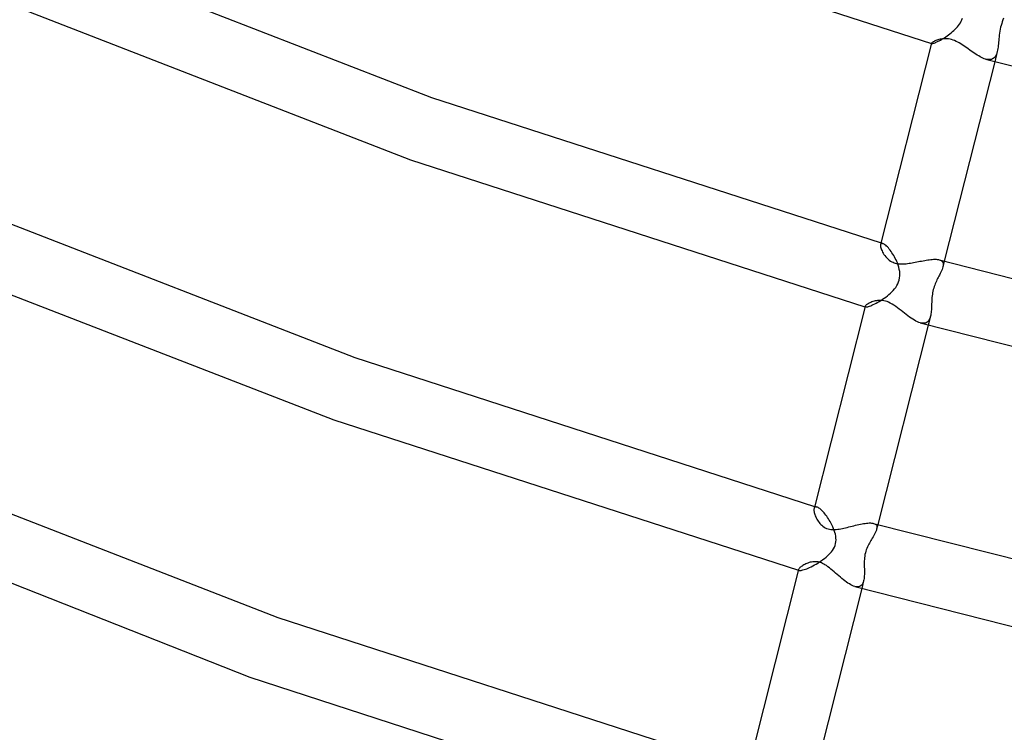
# Model space of a CAD drawing. Header units: millimetres. Extents: x -417 to 417, y -210 to 365.
# Tile 6 of 100: x -235 to -175, y -145 to -102. Entities that reach past the tile are written whole.
import ezdxf

# ---------------------------------------------------------------- set-up
doc = ezdxf.new("R2010")
doc.units = ezdxf.units.MM
doc.layers.add('HIDDEN', color=7, linetype='Continuous')
doc.layers.add('THICK', color=7, linetype='Continuous')

msp = doc.modelspace()

# ---------------------------------------------------------------- linework, layer by layer
at = {"layer": 'HIDDEN'}
for p, q in [((-177.848, -101.757), (-177.809, -101.664)), ((-175.316, -101.662), (-175.357, -101.767)), ((-178.271, -102.338), (-178.197, -102.262)), ((-178.197, -102.262), (-178.128, -102.184)), ((-178.128, -102.184), (-178.062, -102.104)), ((-178.062, -102.104), (-178, -102.021)), ((-178, -102.021), (-177.944, -101.936)), ((-177.944, -101.936), (-177.893, -101.848)), ((-177.893, -101.848), (-177.848, -101.757)), ((-175.499, -102.218), (-175.524, -102.336)), ((-175.469, -102.101), (-175.499, -102.218)), ((-175.435, -101.987), (-175.469, -102.101)), ((-175.397, -101.875), (-175.435, -101.987)), ((-175.357, -101.767), (-175.397, -101.875)), ((-179.08, -102.948), (-179.001, -102.9)), ((-179.001, -102.9), (-178.92, -102.85)), ((-178.92, -102.85), (-178.838, -102.796)), ((-178.838, -102.796), (-178.755, -102.739)), ((-178.755, -102.739), (-178.672, -102.679)), ((-178.672, -102.679), (-178.589, -102.616)), ((-178.589, -102.616), (-178.507, -102.551)), ((-178.507, -102.551), (-178.426, -102.482)), ((-178.426, -102.482), (-178.347, -102.411)), ((-178.347, -102.411), (-178.271, -102.338)), ((-175.603, -102.911), (-175.613, -103.02)), ((-175.592, -102.799), (-175.603, -102.911)), ((-175.579, -102.685), (-175.592, -102.799)), ((-175.564, -102.57), (-175.579, -102.685)), ((-175.546, -102.453), (-175.564, -102.57)), ((-175.524, -102.336), (-175.546, -102.453)), ((-179.705, -103.2), (-179.703, -103.201)), ((-179.702, -103.187), (-179.703, -103.191)), ((-179.703, -103.191), (-179.703, -103.195)), ((-179.703, -103.195), (-179.701, -103.198)), ((-179.703, -103.201), (-179.701, -103.201)), ((-179.701, -103.198), (-179.699, -103.2)), ((-179.701, -103.201), (-179.699, -103.202)), ((-179.699, -103.2), (-179.696, -103.202)), ((-179.699, -103.202), (-179.696, -103.203)), ((-179.696, -103.202), (-179.692, -103.204)), ((-179.696, -103.203), (-179.694, -103.203)), ((-179.694, -103.203), (-179.692, -103.204)), ((-179.692, -103.204), (-179.675, -103.206)), ((-179.675, -103.206), (-179.652, -103.204)), ((-179.652, -103.204), (-179.62, -103.197)), ((-179.62, -103.197), (-179.582, -103.187)), ((-179.582, -103.187), (-179.537, -103.172)), ((-179.537, -103.172), (-179.486, -103.152)), ((-179.486, -103.152), (-179.429, -103.128)), ((-179.429, -103.128), (-179.367, -103.1)), ((-179.367, -103.1), (-179.301, -103.068)), ((-179.301, -103.068), (-179.231, -103.031)), ((-179.231, -103.031), (-179.157, -102.991)), ((-179.157, -102.991), (-179.08, -102.948)), ((-175.668, -103.515), (-175.684, -103.603)), ((-175.654, -103.423), (-175.668, -103.515)), ((-175.642, -103.328), (-175.654, -103.423)), ((-175.632, -103.229), (-175.642, -103.328)), ((-175.622, -103.126), (-175.632, -103.229)), ((-175.613, -103.02), (-175.622, -103.126)), ((-175.946, -104.11), (-175.999, -104.142)), ((-175.897, -104.071), (-175.946, -104.11)), ((-175.854, -104.024), (-175.897, -104.071)), ((-175.703, -103.687), (-175.86, -104.308)), ((-175.815, -103.969), (-175.854, -104.024)), ((-175.781, -103.908), (-175.815, -103.969)), ((-175.751, -103.84), (-175.781, -103.908)), ((-175.725, -103.766), (-175.751, -103.84)), ((-175.703, -103.686), (-175.725, -103.766)), ((-175.684, -103.603), (-175.703, -103.686)), ((-176.334, -104.17), (-176.412, -104.151)), ((-176.259, -104.181), (-176.334, -104.17)), ((-176.188, -104.184), (-176.259, -104.181)), ((-176.12, -104.179), (-176.188, -104.184)), ((-176.057, -104.165), (-176.12, -104.179)), ((-175.999, -104.142), (-176.057, -104.165)), ((-182.781, -115.399), (-182.791, -115.427)), ((-182.766, -115.377), (-182.781, -115.399)), ((-182.767, -115.329), (-182.749, -115.334)), ((-182.746, -115.362), (-182.766, -115.377)), ((-182.749, -115.334), (-182.732, -115.339)), ((-182.722, -115.354), (-182.746, -115.362)), ((-182.732, -115.339), (-182.714, -115.344)), ((-182.694, -115.353), (-182.722, -115.354)), ((-182.714, -115.344), (-182.697, -115.349)), ((-182.697, -115.349), (-182.679, -115.354)), ((-182.661, -115.359), (-182.694, -115.353)), ((-182.679, -115.354), (-182.662, -115.359)), ((-182.621, -115.375), (-182.661, -115.359)), ((-182.578, -115.399), (-182.621, -115.375)), ((-182.531, -115.431), (-182.578, -115.399)), ((-182.481, -115.471), (-182.531, -115.431)), ((-182.429, -115.519), (-182.481, -115.471)), ((-182.376, -115.572), (-182.429, -115.519)), ((-182.321, -115.632), (-182.376, -115.572)), ((-182.266, -115.698), (-182.321, -115.632)), ((-182.211, -115.768), (-182.266, -115.698)), ((-182.156, -115.843), (-182.211, -115.768)), ((-182.102, -115.922), (-182.156, -115.843)), ((-182.049, -116.004), (-182.102, -115.922)), ((-181.998, -116.089), (-182.049, -116.004)), ((-181.948, -116.176), (-181.998, -116.089)), ((-181.901, -116.266), (-181.948, -116.176)), ((-181.856, -116.357), (-181.901, -116.266)), ((-181.814, -116.45), (-181.856, -116.357)), ((-181.775, -116.544), (-181.814, -116.45)), ((-181.728, -116.673), (-181.775, -116.544)), ((-181.688, -116.804), (-181.728, -116.673)), ((-179.225, -116.351), (-179.167, -116.372)), ((-179.167, -116.372), (-179.116, -116.397)), ((-179.116, -116.397), (-179.074, -116.428)), ((-179.074, -116.428), (-179.041, -116.464)), ((-179.041, -116.464), (-179.015, -116.506)), ((-179.015, -116.506), (-178.998, -116.552)), ((-178.921, -116.438), (-179.008, -116.783)), ((-178.998, -116.552), (-178.989, -116.603)), ((-178.988, -116.659), (-178.995, -116.719)), ((-178.989, -116.603), (-178.988, -116.659)), ((-181.656, -116.936), (-181.688, -116.804)), ((-181.635, -117.068), (-181.656, -116.936)), ((-181.623, -117.198), (-181.635, -117.068)), ((-181.624, -117.328), (-181.623, -117.198)), ((-179.174, -117.187), (-179.222, -117.281)), ((-179.131, -117.098), (-179.174, -117.187)), ((-179.091, -117.013), (-179.131, -117.098)), ((-179.058, -116.932), (-179.091, -117.013)), ((-179.03, -116.856), (-179.058, -116.932)), ((-179.008, -116.783), (-179.03, -116.856)), ((-178.995, -116.719), (-179.008, -116.783)), ((-181.808, -117.922), (-181.749, -117.813)), ((-181.749, -117.813), (-181.7, -117.699)), ((-181.7, -117.699), (-181.662, -117.579)), ((-181.662, -117.579), (-181.636, -117.455)), ((-181.636, -117.455), (-181.624, -117.328)), ((-179.473, -117.806), (-179.506, -117.89)), ((-179.439, -117.724), (-179.473, -117.806)), ((-179.403, -117.645), (-179.439, -117.724)), ((-179.367, -117.568), (-179.403, -117.645)), ((-179.33, -117.493), (-179.367, -117.568)), ((-179.293, -117.42), (-179.33, -117.493)), ((-179.257, -117.349), (-179.293, -117.42)), ((-179.222, -117.281), (-179.257, -117.349)), ((-182.384, -118.542), (-182.291, -118.466)), ((-182.291, -118.466), (-182.201, -118.386)), ((-182.201, -118.386), (-182.114, -118.304)), ((-182.114, -118.304), (-182.03, -118.216)), ((-182.03, -118.216), (-181.95, -118.124)), ((-181.95, -118.124), (-181.875, -118.026)), ((-181.875, -118.026), (-181.808, -117.922)), ((-179.648, -118.449), (-179.661, -118.548)), ((-179.632, -118.351), (-179.648, -118.449)), ((-179.614, -118.255), (-179.632, -118.351)), ((-179.591, -118.16), (-179.614, -118.255)), ((-179.565, -118.067), (-179.591, -118.16)), ((-179.537, -117.977), (-179.565, -118.067)), ((-179.506, -117.89), (-179.537, -117.977)), ((-183.318, -119.108), (-183.237, -119.071)), ((-183.237, -119.071), (-183.151, -119.03)), ((-183.151, -119.03), (-183.062, -118.983)), ((-183.062, -118.983), (-182.969, -118.932)), ((-182.969, -118.932), (-182.873, -118.877)), ((-182.873, -118.877), (-182.775, -118.817)), ((-182.775, -118.817), (-182.676, -118.753)), ((-182.676, -118.753), (-182.578, -118.686)), ((-182.578, -118.686), (-182.48, -118.616)), ((-182.48, -118.616), (-182.384, -118.542)), ((-179.693, -119.028), (-179.696, -119.119)), ((-179.689, -118.935), (-179.693, -119.028)), ((-179.684, -118.84), (-179.689, -118.935)), ((-179.678, -118.744), (-179.684, -118.84)), ((-179.671, -118.646), (-179.678, -118.744)), ((-179.661, -118.548), (-179.671, -118.646)), ((-183.746, -119.21), (-183.741, -119.211)), ((-183.74, -119.184), (-183.741, -119.192)), ((-183.741, -119.192), (-183.74, -119.199)), ((-183.741, -119.211), (-183.737, -119.212)), ((-183.74, -119.199), (-183.738, -119.205)), ((-183.738, -119.205), (-183.733, -119.21)), ((-183.737, -119.212), (-183.732, -119.214)), ((-183.733, -119.21), (-183.727, -119.214)), ((-183.732, -119.214), (-183.728, -119.215)), ((-183.728, -119.215), (-183.723, -119.216)), ((-183.727, -119.214), (-183.719, -119.218)), ((-183.723, -119.216), (-183.718, -119.218)), ((-183.719, -119.218), (-183.696, -119.221)), ((-183.696, -119.221), (-183.665, -119.22)), ((-183.665, -119.22), (-183.626, -119.214)), ((-183.626, -119.214), (-183.579, -119.204)), ((-183.579, -119.204), (-183.524, -119.188)), ((-183.524, -119.188), (-183.462, -119.166)), ((-183.462, -119.166), (-183.393, -119.14)), ((-183.393, -119.14), (-183.318, -119.108)), ((-179.736, -119.633), (-179.749, -119.711)), ((-179.725, -119.553), (-179.736, -119.633)), ((-179.716, -119.47), (-179.725, -119.553)), ((-179.71, -119.384), (-179.716, -119.47)), ((-179.704, -119.297), (-179.71, -119.384)), ((-179.7, -119.209), (-179.704, -119.297)), ((-179.696, -119.119), (-179.7, -119.209)), ((-180.301, -120.2), (-180.385, -120.18)), ((-180.223, -120.209), (-180.301, -120.2)), ((-180.15, -120.207), (-180.223, -120.209)), ((-180.084, -120.195), (-180.15, -120.207)), ((-180.024, -120.173), (-180.084, -120.195)), ((-179.97, -120.141), (-180.024, -120.173)), ((-179.922, -120.1), (-179.97, -120.141)), ((-179.881, -120.051), (-179.922, -120.1)), ((-179.766, -119.786), (-179.9, -120.318)), ((-179.845, -119.994), (-179.881, -120.051)), ((-179.814, -119.931), (-179.845, -119.994)), ((-179.788, -119.861), (-179.814, -119.931)), ((-179.766, -119.785), (-179.788, -119.861)), ((-179.749, -119.711), (-179.766, -119.785)), ((-186.827, -131.433), (-186.841, -131.47)), ((-186.807, -131.403), (-186.827, -131.433)), ((-186.807, -131.338), (-186.784, -131.345)), ((-186.782, -131.383), (-186.807, -131.403)), ((-186.784, -131.345), (-186.761, -131.352)), ((-186.75, -131.372), (-186.782, -131.383)), ((-186.761, -131.352), (-186.738, -131.358)), ((-186.712, -131.37), (-186.75, -131.372)), ((-186.738, -131.358), (-186.715, -131.365)), ((-186.715, -131.365), (-186.692, -131.372)), ((-186.669, -131.379), (-186.712, -131.37)), ((-186.692, -131.372), (-186.669, -131.379)), ((-186.629, -131.394), (-186.669, -131.379)), ((-186.585, -131.415), (-186.629, -131.394)), ((-186.539, -131.444), (-186.585, -131.415)), ((-186.491, -131.479), (-186.539, -131.444)), ((-186.441, -131.52), (-186.491, -131.479)), ((-186.389, -131.566), (-186.441, -131.52)), ((-186.336, -131.618), (-186.389, -131.566)), ((-186.283, -131.675), (-186.336, -131.618)), ((-186.229, -131.736), (-186.283, -131.675)), ((-186.174, -131.801), (-186.229, -131.736)), ((-186.12, -131.87), (-186.174, -131.801)), ((-186.067, -131.942), (-186.12, -131.87)), ((-186.014, -132.018), (-186.067, -131.942)), ((-185.962, -132.095), (-186.014, -132.018)), ((-185.912, -132.175), (-185.962, -132.095)), ((-185.864, -132.256), (-185.912, -132.175)), ((-185.817, -132.338), (-185.864, -132.256)), ((-185.773, -132.421), (-185.817, -132.338)), ((-185.732, -132.505), (-185.773, -132.421)), ((-185.693, -132.589), (-185.732, -132.505)), ((-185.647, -132.698), (-185.693, -132.589)), ((-185.606, -132.808), (-185.647, -132.698)), ((-185.571, -132.92), (-185.606, -132.808)), ((-183.216, -132.376), (-183.162, -132.395)), ((-183.162, -132.395), (-183.117, -132.419)), ((-183.117, -132.419), (-183.08, -132.449)), ((-183.053, -132.796), (-183.081, -132.867)), ((-183.08, -132.449), (-183.051, -132.484)), ((-183.033, -132.729), (-183.053, -132.796)), ((-183.051, -132.484), (-183.032, -132.524)), ((-182.962, -132.448), (-183.033, -132.728)), ((-183.021, -132.671), (-183.033, -132.729)), ((-183.032, -132.524), (-183.02, -132.569)), ((-183.017, -132.618), (-183.021, -132.671)), ((-183.02, -132.569), (-183.017, -132.618)), ((-185.541, -133.034), (-185.571, -132.92)), ((-185.519, -133.149), (-185.541, -133.034)), ((-185.506, -133.264), (-185.519, -133.149)), ((-185.511, -133.493), (-185.503, -133.379)), ((-185.503, -133.379), (-185.506, -133.264)), ((-183.39, -133.422), (-183.433, -133.495)), ((-183.347, -133.349), (-183.39, -133.422)), ((-183.305, -133.278), (-183.347, -133.349)), ((-183.252, -133.19), (-183.305, -133.278)), ((-183.202, -133.105), (-183.252, -133.19)), ((-183.156, -133.022), (-183.202, -133.105)), ((-183.116, -132.943), (-183.156, -133.022)), ((-183.081, -132.867), (-183.116, -132.943)), ((-185.783, -134.102), (-185.716, -134.013)), ((-185.716, -134.013), (-185.656, -133.919)), ((-185.656, -133.919), (-185.604, -133.819)), ((-185.604, -133.819), (-185.562, -133.714)), ((-185.562, -133.714), (-185.53, -133.606)), ((-185.53, -133.606), (-185.511, -133.493)), ((-183.665, -133.98), (-183.695, -134.073)), ((-183.632, -133.892), (-183.665, -133.98)), ((-183.595, -133.806), (-183.632, -133.892)), ((-183.557, -133.725), (-183.595, -133.806)), ((-183.517, -133.647), (-183.557, -133.725)), ((-183.476, -133.57), (-183.517, -133.647)), ((-183.433, -133.495), (-183.476, -133.57)), ((-186.402, -134.65), (-186.302, -134.579)), ((-186.302, -134.579), (-186.204, -134.505)), ((-186.204, -134.505), (-186.109, -134.429)), ((-186.109, -134.429), (-186.019, -134.35)), ((-186.019, -134.35), (-185.934, -134.27)), ((-185.934, -134.27), (-185.855, -134.187)), ((-185.855, -134.187), (-185.783, -134.102)), ((-183.779, -134.56), (-183.784, -134.658)), ((-183.771, -134.462), (-183.779, -134.56)), ((-183.759, -134.363), (-183.771, -134.462)), ((-183.742, -134.265), (-183.759, -134.363)), ((-183.721, -134.167), (-183.742, -134.265)), ((-183.695, -134.073), (-183.721, -134.167)), ((-187.787, -135.219), (-187.779, -135.222)), ((-187.779, -135.222), (-187.771, -135.224)), ((-187.776, -135.175), (-187.778, -135.188)), ((-187.778, -135.188), (-187.777, -135.2)), ((-187.777, -135.2), (-187.773, -135.211)), ((-187.773, -135.211), (-187.766, -135.22)), ((-187.771, -135.224), (-187.764, -135.226)), ((-187.766, -135.22), (-187.755, -135.227)), ((-187.764, -135.226), (-187.756, -135.228)), ((-187.756, -135.228), (-187.748, -135.231)), ((-187.755, -135.227), (-187.741, -135.233)), ((-187.628, -135.233), (-187.573, -135.223)), ((-187.573, -135.223), (-187.511, -135.207)), ((-187.511, -135.207), (-187.442, -135.186)), ((-187.442, -135.186), (-187.366, -135.16)), ((-187.366, -135.16), (-187.284, -135.129)), ((-187.284, -135.129), (-187.197, -135.093)), ((-187.197, -135.093), (-187.106, -135.052)), ((-187.106, -135.052), (-187.011, -135.006)), ((-187.011, -135.006), (-186.913, -134.957)), ((-186.913, -134.957), (-186.813, -134.903)), ((-186.813, -134.903), (-186.711, -134.845)), ((-186.711, -134.845), (-186.608, -134.784)), ((-186.608, -134.784), (-186.505, -134.718)), ((-186.505, -134.718), (-186.402, -134.65)), ((-183.784, -134.658), (-183.786, -134.756)), ((-183.786, -134.756), (-183.786, -134.852)), ((-183.786, -134.852), (-183.785, -134.947)), ((-183.785, -134.947), (-183.784, -135.039)), ((-183.784, -135.039), (-183.782, -135.13)), ((-183.782, -135.13), (-183.78, -135.22)), ((-183.78, -135.22), (-183.779, -135.309)), ((-187.748, -135.231), (-187.74, -135.233)), ((-187.741, -135.233), (-187.712, -135.238)), ((-187.712, -135.238), (-187.674, -135.238)), ((-187.674, -135.238), (-187.628, -135.233)), ((-183.811, -135.803), (-183.827, -135.874)), ((-183.799, -135.728), (-183.811, -135.803)), ((-183.791, -135.649), (-183.799, -135.728)), ((-183.785, -135.567), (-183.791, -135.649)), ((-183.781, -135.483), (-183.785, -135.567)), ((-183.78, -135.397), (-183.781, -135.483)), ((-183.779, -135.309), (-183.78, -135.397)), ((-184.286, -136.226), (-184.363, -136.208)), ((-184.214, -136.233), (-184.286, -136.226)), ((-184.147, -136.23), (-184.214, -136.233)), ((-184.086, -136.216), (-184.147, -136.23)), ((-184.032, -136.193), (-184.086, -136.216)), ((-183.983, -136.16), (-184.032, -136.193)), ((-183.941, -136.118), (-183.983, -136.16)), ((-183.827, -135.875), (-183.941, -136.328)), ((-183.904, -136.068), (-183.941, -136.118)), ((-183.873, -136.01), (-183.904, -136.068)), ((-183.848, -135.945), (-183.873, -136.01)), ((-183.827, -135.874), (-183.848, -135.945))]:
    msp.add_line(p, q, dxfattribs=at)
at = {"layer": 'THICK'}
for p, q in [((-206.707, -94.468), (-179.705, -103.2)), ((-233.44, -97.417), (-210.079, -106.49)), ((-234.945, -101.123), (-211.361, -110.279)), ((-179.026, -102.917), (-179.106, -102.928)), ((-178.943, -102.91), (-179.026, -102.917)), ((-178.856, -102.908), (-178.943, -102.91)), ((-178.765, -102.911), (-178.856, -102.908)), ((-178.671, -102.922), (-178.765, -102.911)), ((-179.702, -103.188), (-182.791, -115.427)), ((-179.695, -103.174), (-179.702, -103.187)), ((-179.679, -103.157), (-179.695, -103.174)), ((-179.657, -103.139), (-179.679, -103.157)), ((-179.627, -103.118), (-179.657, -103.139)), ((-179.59, -103.095), (-179.627, -103.118)), ((-179.547, -103.072), (-179.59, -103.095)), ((-179.498, -103.048), (-179.547, -103.072)), ((-179.444, -103.025), (-179.498, -103.048)), ((-179.385, -103.002), (-179.444, -103.025)), ((-179.321, -102.98), (-179.385, -103.002)), ((-179.253, -102.96), (-179.321, -102.98)), ((-179.181, -102.942), (-179.253, -102.96)), ((-179.106, -102.928), (-179.181, -102.942)), ((-178.575, -102.939), (-178.671, -102.922)), ((-178.478, -102.964), (-178.575, -102.939)), ((-178.386, -102.993), (-178.478, -102.964)), ((-178.293, -103.029), (-178.386, -102.993)), ((-178.199, -103.072), (-178.293, -103.029)), ((-178.105, -103.119), (-178.199, -103.072)), ((-178.012, -103.171), (-178.105, -103.119)), ((-177.919, -103.227), (-178.012, -103.171)), ((-177.827, -103.285), (-177.919, -103.227)), ((-177.737, -103.345), (-177.827, -103.285)), ((-177.647, -103.407), (-177.737, -103.345)), ((-177.557, -103.47), (-177.647, -103.407)), ((-177.467, -103.535), (-177.557, -103.47)), ((-177.376, -103.599), (-177.467, -103.535)), ((-177.285, -103.664), (-177.376, -103.599)), ((-177.194, -103.727), (-177.285, -103.664)), ((-177.104, -103.789), (-177.194, -103.727)), ((-177.013, -103.849), (-177.104, -103.789)), ((-176.923, -103.906), (-177.013, -103.849)), ((-176.834, -103.96), (-176.923, -103.906)), ((-176.746, -104.009), (-176.834, -103.96)), ((-176.66, -104.053), (-176.746, -104.009)), ((-176.575, -104.092), (-176.66, -104.053)), ((-176.492, -104.125), (-176.575, -104.092)), ((-175.86, -104.308), (-178.921, -116.438)), ((-176.412, -104.151), (-176.492, -104.125)), ((-176.411, -104.151), (-146.246, -111.827)), ((-210.079, -106.49), (-182.767, -115.329)), ((-211.361, -110.279), (-183.746, -119.21)), ((-238.622, -113.022), (-214.747, -122.295)), ((-182.791, -115.427), (-182.797, -115.465)), ((-182.797, -115.465), (-182.797, -115.51)), ((-182.797, -115.51), (-182.791, -115.561)), ((-182.791, -115.561), (-182.779, -115.618)), ((-182.779, -115.618), (-182.761, -115.679)), ((-182.761, -115.679), (-182.737, -115.744)), ((-182.737, -115.744), (-182.708, -115.812)), ((-182.708, -115.812), (-182.674, -115.882)), ((-182.674, -115.882), (-182.634, -115.954)), ((-182.634, -115.954), (-182.588, -116.025)), ((-182.588, -116.025), (-182.537, -116.097)), ((-182.537, -116.097), (-182.48, -116.169)), ((-182.48, -116.169), (-182.415, -116.24)), ((-182.415, -116.24), (-182.344, -116.309)), ((-182.344, -116.309), (-182.266, -116.372)), ((-182.266, -116.372), (-182.188, -116.426)), ((-182.188, -116.426), (-182.112, -116.469)), ((-182.112, -116.469), (-182.039, -116.504)), ((-182.039, -116.504), (-181.971, -116.531)), ((-181.971, -116.531), (-181.908, -116.551)), ((-181.908, -116.551), (-181.833, -116.57)), ((-181.833, -116.57), (-181.756, -116.584)), ((-181.756, -116.584), (-181.676, -116.594)), ((-181.676, -116.594), (-181.595, -116.6)), ((-181.595, -116.6), (-181.512, -116.602)), ((-181.512, -116.602), (-181.426, -116.601)), ((-181.426, -116.601), (-181.339, -116.596)), ((-181.339, -116.596), (-181.25, -116.588)), ((-181.25, -116.588), (-181.16, -116.578)), ((-181.16, -116.578), (-181.068, -116.565)), ((-181.068, -116.565), (-180.976, -116.551)), ((-180.976, -116.551), (-180.882, -116.535)), ((-180.882, -116.535), (-180.788, -116.518)), ((-180.788, -116.518), (-180.693, -116.5)), ((-180.693, -116.5), (-180.597, -116.481)), ((-180.597, -116.481), (-180.5, -116.462)), ((-180.5, -116.462), (-180.403, -116.442)), ((-180.403, -116.442), (-180.307, -116.424)), ((-180.307, -116.424), (-180.21, -116.405)), ((-180.21, -116.405), (-180.114, -116.388)), ((-180.114, -116.388), (-180.019, -116.372)), ((-180.019, -116.372), (-179.926, -116.357)), ((-179.926, -116.357), (-179.834, -116.345)), ((-179.834, -116.345), (-179.745, -116.334)), ((-179.745, -116.334), (-179.659, -116.327)), ((-179.659, -116.327), (-179.576, -116.322)), ((-179.576, -116.322), (-179.497, -116.32)), ((-179.497, -116.32), (-179.421, -116.322)), ((-179.421, -116.322), (-179.35, -116.328)), ((-179.35, -116.328), (-179.285, -116.337)), ((-179.285, -116.337), (-179.225, -116.351)), ((-179.224, -116.352), (-148.605, -124.14)), ((-240.118, -116.732), (-216.018, -126.089)), ((-183.632, -119.072), (-183.666, -119.098)), ((-183.592, -119.045), (-183.632, -119.072)), ((-183.547, -119.018), (-183.592, -119.045)), ((-183.498, -118.991), (-183.547, -119.018)), ((-183.444, -118.963), (-183.498, -118.991)), ((-183.385, -118.937), (-183.444, -118.963)), ((-183.324, -118.912), (-183.385, -118.937)), ((-183.259, -118.889), (-183.324, -118.912)), ((-183.191, -118.868), (-183.259, -118.889)), ((-183.121, -118.851), (-183.191, -118.868)), ((-183.049, -118.836), (-183.121, -118.851)), ((-182.975, -118.825), (-183.049, -118.836)), ((-182.897, -118.818), (-182.975, -118.825)), ((-182.809, -118.816), (-182.897, -118.818)), ((-182.712, -118.821), (-182.809, -118.816)), ((-182.606, -118.836), (-182.712, -118.821)), ((-182.491, -118.864), (-182.606, -118.836)), ((-182.402, -118.893), (-182.491, -118.864)), ((-182.306, -118.932), (-182.402, -118.893)), ((-182.204, -118.981), (-182.306, -118.932)), ((-182.094, -119.043), (-182.204, -118.981)), ((-181.984, -119.112), (-182.094, -119.043)), ((-183.74, -119.185), (-186.84, -131.47)), ((-183.731, -119.166), (-183.74, -119.184)), ((-183.716, -119.145), (-183.731, -119.166)), ((-183.694, -119.122), (-183.716, -119.145)), ((-183.666, -119.098), (-183.694, -119.122)), ((-181.874, -119.187), (-181.984, -119.112)), ((-181.765, -119.266), (-181.874, -119.187)), ((-181.657, -119.348), (-181.765, -119.266)), ((-181.55, -119.431), (-181.657, -119.348)), ((-181.443, -119.515), (-181.55, -119.431)), ((-181.338, -119.597), (-181.443, -119.515)), ((-181.234, -119.678), (-181.338, -119.597)), ((-181.131, -119.755), (-181.234, -119.678)), ((-181.03, -119.829), (-181.131, -119.755)), ((-180.931, -119.899), (-181.03, -119.829)), ((-180.833, -119.963), (-180.931, -119.899)), ((-180.738, -120.021), (-180.833, -119.963)), ((-180.645, -120.072), (-180.738, -120.021)), ((-180.555, -120.116), (-180.645, -120.072)), ((-180.468, -120.153), (-180.555, -120.116)), ((-180.385, -120.18), (-180.468, -120.153)), ((-180.385, -120.18), (-149.54, -128.03)), ((-179.9, -120.318), (-182.962, -132.448)), ((-214.747, -122.295), (-186.807, -131.338)), ((-216.018, -126.089), (-187.787, -135.219)), ((-243.806, -128.625), (-219.419, -138.1)), ((-249.814, -130.389), (-221.136, -141.733)), ((-186.847, -131.509), (-186.849, -131.553)), ((-186.849, -131.553), (-186.847, -131.603)), ((-186.841, -131.47), (-186.847, -131.509)), ((-186.847, -131.603), (-186.839, -131.656)), ((-186.839, -131.656), (-186.828, -131.714)), ((-186.828, -131.714), (-186.811, -131.775)), ((-186.811, -131.775), (-186.791, -131.839)), ((-186.791, -131.839), (-186.765, -131.906)), ((-186.765, -131.906), (-186.736, -131.974)), ((-186.736, -131.974), (-186.703, -132.043)), ((-186.703, -132.043), (-186.666, -132.112)), ((-186.666, -132.112), (-186.625, -132.18)), ((-186.625, -132.18), (-186.581, -132.247)), ((-186.581, -132.247), (-186.533, -132.312)), ((-186.533, -132.312), (-186.482, -132.375)), ((-186.482, -132.375), (-186.427, -132.435)), ((-186.427, -132.435), (-186.367, -132.492)), ((-186.367, -132.492), (-186.302, -132.546)), ((-186.302, -132.546), (-186.231, -132.596)), ((-186.231, -132.596), (-186.154, -132.64)), ((-186.154, -132.64), (-186.073, -132.677)), ((-186.073, -132.677), (-185.985, -132.707)), ((-185.985, -132.707), (-185.908, -132.726)), ((-185.908, -132.726), (-185.828, -132.739)), ((-185.828, -132.739), (-185.745, -132.747)), ((-185.745, -132.747), (-185.661, -132.749)), ((-185.661, -132.749), (-185.575, -132.747)), ((-185.575, -132.747), (-185.487, -132.741)), ((-185.487, -132.741), (-185.396, -132.73)), ((-185.396, -132.73), (-185.304, -132.717)), ((-185.304, -132.717), (-185.211, -132.7)), ((-185.211, -132.7), (-185.116, -132.682)), ((-185.116, -132.682), (-185.021, -132.661)), ((-185.021, -132.661), (-184.924, -132.639)), ((-184.924, -132.639), (-184.826, -132.615)), ((-184.826, -132.615), (-184.727, -132.591)), ((-184.727, -132.591), (-184.626, -132.566)), ((-184.626, -132.566), (-184.525, -132.541)), ((-184.525, -132.541), (-184.424, -132.515)), ((-184.424, -132.515), (-184.322, -132.491)), ((-184.322, -132.491), (-184.221, -132.467)), ((-184.221, -132.467), (-184.12, -132.444)), ((-184.12, -132.444), (-184.021, -132.423)), ((-184.021, -132.423), (-183.924, -132.404)), ((-183.924, -132.404), (-183.829, -132.387)), ((-183.829, -132.387), (-183.738, -132.373)), ((-183.738, -132.373), (-183.649, -132.362)), ((-183.649, -132.362), (-183.564, -132.354)), ((-183.564, -132.354), (-183.483, -132.35)), ((-183.483, -132.35), (-183.408, -132.35)), ((-183.408, -132.35), (-183.338, -132.354)), ((-183.338, -132.354), (-183.274, -132.362)), ((-183.274, -132.362), (-183.216, -132.376)), ((-183.216, -132.375), (-151.914, -140.339)), ((-187.776, -135.176), (-190.891, -147.518)), ((-187.766, -135.151), (-187.776, -135.175)), ((-187.748, -135.124), (-187.766, -135.151)), ((-187.724, -135.095), (-187.748, -135.124)), ((-187.694, -135.065), (-187.724, -135.095)), ((-187.657, -135.032), (-187.694, -135.065)), ((-187.615, -134.999), (-187.657, -135.032)), ((-187.568, -134.966), (-187.615, -134.999)), ((-187.517, -134.933), (-187.568, -134.966)), ((-187.462, -134.9), (-187.517, -134.933)), ((-187.403, -134.869), (-187.462, -134.9)), ((-187.341, -134.839), (-187.403, -134.869)), ((-187.277, -134.811), (-187.341, -134.839)), ((-187.211, -134.785), (-187.277, -134.811)), ((-187.142, -134.761), (-187.211, -134.785)), ((-187.07, -134.741), (-187.142, -134.761)), ((-186.994, -134.724), (-187.07, -134.741)), ((-186.916, -134.711), (-186.994, -134.724)), ((-186.835, -134.704), (-186.916, -134.711)), ((-186.753, -134.703), (-186.835, -134.704)), ((-186.669, -134.708), (-186.753, -134.703)), ((-186.585, -134.721), (-186.669, -134.708)), ((-186.499, -134.742), (-186.585, -134.721)), ((-186.446, -134.759), (-186.499, -134.742)), ((-186.388, -134.781), (-186.446, -134.759)), ((-186.323, -134.809), (-186.388, -134.781)), ((-186.252, -134.845), (-186.323, -134.809)), ((-186.173, -134.89), (-186.252, -134.845)), ((-186.088, -134.944), (-186.173, -134.89)), ((-185.997, -135.009), (-186.088, -134.944)), ((-185.904, -135.079), (-185.997, -135.009)), ((-185.811, -135.154), (-185.904, -135.079)), ((-185.717, -135.233), (-185.811, -135.154)), ((-185.622, -135.314), (-185.717, -135.233)), ((-185.527, -135.397), (-185.622, -135.314)), ((-185.431, -135.481), (-185.527, -135.397)), ((-185.335, -135.564), (-185.431, -135.481)), ((-185.24, -135.646), (-185.335, -135.564)), ((-185.145, -135.725), (-185.24, -135.646)), ((-185.051, -135.801), (-185.145, -135.725)), ((-184.958, -135.873), (-185.051, -135.801)), ((-183.941, -136.328), (-187.003, -148.458)), ((-184.867, -135.94), (-184.958, -135.873)), ((-184.777, -136.001), (-184.867, -135.94)), ((-184.689, -136.057), (-184.777, -136.001)), ((-184.603, -136.106), (-184.689, -136.057)), ((-184.52, -136.148), (-184.603, -136.106)), ((-184.44, -136.182), (-184.52, -136.148)), ((-184.363, -136.208), (-184.44, -136.182)), ((-184.363, -136.208), (-152.84, -144.231)), ((-219.419, -138.1), (-190.848, -147.348)), ((-221.136, -141.733), (-191.828, -151.229))]:
    msp.add_line(p, q, dxfattribs=at)

doc.saveas('drawing.dxf')
